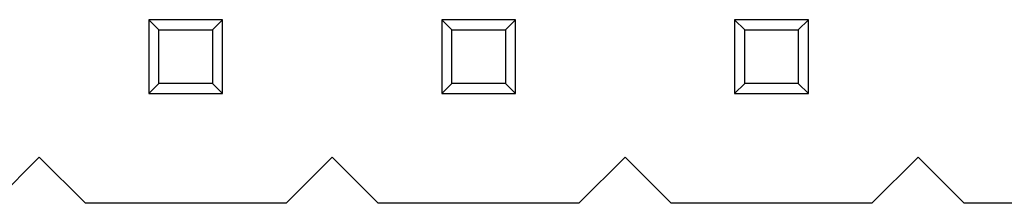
# Model space of a CAD drawing. Header units: millimetres. Extents: x 72 to 239, y 133 to 319.
# Tile 186 of 240: x 115.8 to 124.34, y 290.33 to 291.92. Entities that reach past the tile are written whole.
import ezdxf

# ---------------------------------------------------------------- set-up
doc = ezdxf.new("R2010")
doc.units = ezdxf.units.MM
doc.header["$LTSCALE"] = 5
doc.layers.get('0').update_dxf_attribs({"linetype": 'CONTINUOUS'})

msp = doc.modelspace()

# ---------------------------------------------------------------- linework, layer by layer
for p, q in [((116.9225, 291.9228), (116.9225, 291.2828)), ((116.9225, 291.9228), (117.0107, 291.8347)), ((117.5625, 291.9228), (116.9225, 291.9228)), ((117.4744, 291.8347), (117.5625, 291.9228)), ((117.5625, 291.2828), (117.5625, 291.9228)), ((119.4625, 291.9228), (119.4625, 291.2828)), ((119.4625, 291.9228), (119.5507, 291.8347)), ((120.1025, 291.9228), (119.4625, 291.9228)), ((120.0144, 291.8347), (120.1025, 291.9228)), ((120.1025, 291.2828), (120.1025, 291.9228)), ((122.0025, 291.9228), (122.0025, 291.2828)), ((122.0025, 291.9228), (122.0907, 291.8347)), ((122.6425, 291.9228), (122.0025, 291.9228)), ((122.5544, 291.8347), (122.6425, 291.9228)), ((122.6425, 291.2828), (122.6425, 291.9228)), ((117.0107, 291.371), (117.0107, 291.8347)), ((117.0107, 291.8347), (117.4744, 291.8347)), ((117.4744, 291.8347), (117.4744, 291.371)), ((119.5507, 291.371), (119.5507, 291.8347)), ((119.5507, 291.8347), (120.0144, 291.8347)), ((120.0144, 291.8347), (120.0144, 291.371)), ((122.0907, 291.371), (122.0907, 291.8347)), ((122.0907, 291.8347), (122.5544, 291.8347)), ((122.5544, 291.8347), (122.5544, 291.371)), ((116.9225, 291.2828), (117.0107, 291.371)), ((117.4744, 291.371), (117.0107, 291.371)), ((117.4744, 291.371), (117.5625, 291.2828)), ((119.4625, 291.2828), (119.5507, 291.371)), ((120.0144, 291.371), (119.5507, 291.371)), ((120.0144, 291.371), (120.1025, 291.2828)), ((122.0025, 291.2828), (122.0907, 291.371)), ((122.5544, 291.371), (122.0907, 291.371)), ((122.5544, 291.371), (122.6425, 291.2828)), ((116.9225, 291.2828), (117.5625, 291.2828)), ((119.4625, 291.2828), (120.1025, 291.2828)), ((122.0025, 291.2828), (122.6425, 291.2828)), ((115.9725, 290.7328), (115.5725, 290.3328)), ((116.3725, 290.3328), (115.9725, 290.7328)), ((118.5125, 290.7328), (118.1125, 290.3328)), ((118.9125, 290.3328), (118.5125, 290.7328)), ((121.0525, 290.7328), (120.6525, 290.3328)), ((121.4525, 290.3328), (121.0525, 290.7328)), ((123.5925, 290.7328), (123.1925, 290.3328)), ((123.9925, 290.3328), (123.5925, 290.7328)), ((118.1125, 290.3328), (116.3725, 290.3328)), ((120.6525, 290.3328), (118.9125, 290.3328)), ((123.1925, 290.3328), (121.4525, 290.3328)), ((125.7325, 290.3328), (123.9925, 290.3328))]:
    msp.add_line(p, q)

doc.saveas('drawing.dxf')
